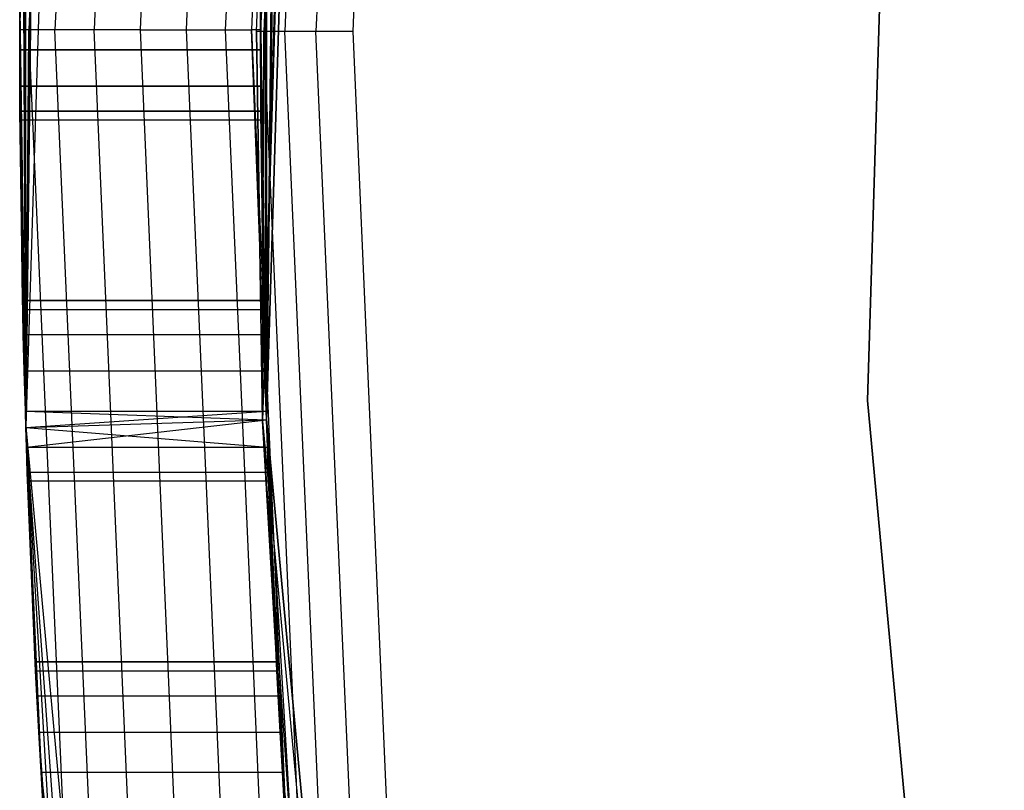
# Model space of a CAD drawing. Extents: x -10.5 to 10.9, y -10.7 to 10.7.
# Tile 5 of 22: x -10.5 to -9.7, y -0.6 to 0. Entities that reach past the tile are written whole.
import ezdxf

# ---------------------------------------------------------------- set-up
doc = ezdxf.new("R2010")
doc.units = 0
doc.header["$LTSCALE"] = 2.54
doc.layers.get('0').update_dxf_attribs({"color": 13, "linetype": 'CONTINUOUS'})

# ---------------------------------------------------------------- blocks, each defined once
blk = doc.blocks.new('Z_O_ENIE_LID_ROUND_LED_35W')
at = {"color": 0}
for p, q in [((0.55271, 0.98727, 0.33883), (0.51214, -0.32951, 0.33883)), ((0.55271, 0.98727, 0.33883), (0.51214, -0.32951, 0.33883)), ((0.75186, 0.96882, 2.43883), (0.70707, 0, 3.93883)), ((0.75186, 0.96882, 2.43883), (0.70707, 0, 3.93883)), ((0.71205, -0.32335, 0.33883), (0.75186, 0.96882, 0.33883)), ((0.75186, 0.96882, 2.23883), (0.71205, -0.32335, 2.23883)), ((0.71205, -0.32335, 2.43883), (0.75186, 0.96882, 2.43883)), ((0.71205, -0.32335, 0.33883), (0.75186, 0.96882, 0.33883)), ((0.71205, -0.32335, 2.43883), (0.75186, 0.96882, 2.43883)), ((0.75186, 0.96882, 2.23883), (0.71205, -0.32335, 2.23883)), ((0.50706, 0, 3.93883), (0.54778, 0.93257, 3.93883)), ((0.50706, 0, 3.93883), (0.54778, 0.93257, 3.93883)), ((0.55536, 0.9319, 3.9771), (0.51468, 0, 3.9771)), ((0.55536, 0.9319, 3.9771), (0.51468, 0, 3.9771)), ((0.57696, 0.93001, 4.00954), (0.53635, 0, 4.00954)), ((0.57696, 0.93001, 4.00954), (0.53635, 0, 4.00954)), ((0.60928, 0.92719, 4.03121), (0.5688, 0, 4.03121)), ((0.60928, 0.92719, 4.03121), (0.5688, 0, 4.03121)), ((0.6474, 0.92385, 4.03883), (0.60706, 0, 4.03883)), ((0.6474, 0.92385, 4.03883), (0.60706, 0, 4.03883)), ((0.68552, 0.92052, 4.03121), (0.64533, 0, 4.03121)), ((0.68552, 0.92052, 4.03121), (0.64533, 0, 4.03121)), ((0.71784, 0.91769, 4.00954), (0.67778, 0, 4.00954)), ((0.71784, 0.91769, 4.00954), (0.67778, 0, 4.00954)), ((0.73944, 0.9158, 3.9771), (0.69945, 0, 3.9771)), ((0.73944, 0.9158, 3.9771), (0.69945, 0, 3.9771)), ((1.21104, -0.30795, 3.69863), (1.24895, 0.92268, 3.69863)), ((1.24895, 0.92268, 2.39863), (1.21104, -0.30795, 2.39863)), ((1.21104, -0.30795, 3.69863), (1.24895, 0.92268, 3.69863)), ((1.24895, 0.92268, 2.39863), (1.21104, -0.30795, 2.39863)), ((0.74702, 0.91514, 3.93883), (0.70707, 0, 3.93883)), ((0.74702, 0.91514, 3.93883), (0.70707, 0, 3.93883)), ((0.71205, -0.32335, 0.33883), (0.72519, 0.61669, 0.64333)), ((0.71205, -0.32335, 0.33883), (0.72519, 0.61669, 0.64333)), ((0.52298, 0.58331, 0.64333), (0.51214, -0.32951, 0.33883)), ((0.52298, 0.58331, 0.64333), (0.51214, -0.32951, 0.33883)), ((0.72328, 0.58331, 0.64333), (0.71205, -0.32335, 0.33883)), ((0.72328, 0.58331, 0.64333), (0.71205, -0.32335, 0.33883)), ((0.52138, 0.55324, 0.65782), (0.51214, -0.32951, 0.33883)), ((0.52138, 0.55324, 0.65782), (0.51214, -0.32951, 0.33883)), ((0.72165, 0.55324, 0.65782), (0.71205, -0.32335, 0.33883)), ((0.72165, 0.55324, 0.65782), (0.71205, -0.32335, 0.33883)), ((0.72165, 0.55324, 1.87509), (0.71205, -0.32335, 2.23883)), ((0.72165, 0.55324, 1.87509), (0.71205, -0.32335, 2.23883)), ((0.52032, 0.53243, 0.68391), (0.51214, -0.32951, 0.33883)), ((0.52032, 0.53243, 0.68391), (0.51214, -0.32951, 0.33883)), ((0.72057, 0.53243, 0.68391), (0.71205, -0.32335, 0.33883)), ((0.72057, 0.53243, 0.68391), (0.71205, -0.32335, 0.33883)), ((0.72057, 0.53243, 1.84899), (0.71205, -0.32335, 2.23883)), ((0.72057, 0.53243, 1.84899), (0.71205, -0.32335, 2.23883)), ((0.51175, 0.31669, 0.64333), (0.51214, -0.32951, 0.33883)), ((0.51175, 0.31669, 0.64333), (0.51214, -0.32951, 0.33883)), ((0.71205, -0.32335, 0.33883), (0.71184, 0.31669, 0.64333)), ((0.71205, -0.32335, 0.33883), (0.71184, 0.31669, 0.64333)), ((0.71184, 0.31669, 1.88957), (0.71205, -0.32335, 2.23883)), ((0.71184, 0.31669, 1.88957), (0.71205, -0.32335, 2.23883)), ((0.51082, 0.28331, 0.64333), (0.51214, -0.32951, 0.33883)), ((0.51082, 0.28331, 0.64333), (0.51214, -0.32951, 0.33883)), ((0.71089, 0.28331, 0.64333), (0.71205, -0.32335, 0.33883)), ((0.71089, 0.28331, 0.64333), (0.71205, -0.32335, 0.33883)), ((0.71089, 0.28331, 1.88957), (0.71205, -0.32335, 2.23883)), ((0.71089, 0.28331, 1.88957), (0.71205, -0.32335, 2.23883)), ((0.51006, 0.25324, 0.65782), (0.51214, -0.32951, 0.33883)), ((0.51006, 0.25324, 0.65782), (0.51214, -0.32951, 0.33883)), ((0.71012, 0.25324, 0.65782), (0.71205, -0.32335, 0.33883)), ((0.71012, 0.25324, 0.65782), (0.71205, -0.32335, 0.33883)), ((0.71012, 0.25324, 1.87509), (0.71205, -0.32335, 2.23883)), ((0.71012, 0.25324, 1.87509), (0.71205, -0.32335, 2.23883)), ((0.51214, -0.32951, 0.33883), (0.50959, 0.23243, 0.68391)), ((0.51214, -0.32951, 0.33883), (0.50959, 0.23243, 0.68391)), ((0.70964, 0.23243, 0.68391), (0.71205, -0.32335, 0.33883)), ((0.71205, -0.32335, 2.23883), (0.70964, 0.23243, 1.84899)), ((0.70964, 0.23243, 0.68391), (0.71205, -0.32335, 0.33883)), ((0.71205, -0.32335, 2.23883), (0.70964, 0.23243, 1.84899)), ((0.50706, 0, 3.93883), (0.50708, 0.01669, 1.88957)), ((0.50706, 0, 3.93883), (0.50708, 0.01669, 1.88957)), ((0.50708, -0.01669, 0.64333), (0.50708, 0.01669, 0.64333)), ((0.50708, 0.01669, 0.64333), (0.51214, -0.32951, 0.33883)), ((0.50708, 0.01669, 0.64333), (0.51214, -0.32951, 0.33883)), ((0.50708, 0.01669, 1.88957), (0.50708, -0.01669, 1.88957)), ((0.50708, 0.01669, 1.88957), (0.50708, -0.01669, 1.88957)), ((0.50708, -0.01669, 0.64333), (0.50708, 0.01669, 0.64333)), ((0.70708, -0.01669, 1.88957), (0.70708, 0.01669, 1.88957)), ((0.70708, 0.01669, 1.88957), (0.71205, -0.32335, 2.23883)), ((0.70708, 0.01669, 1.88957), (0.71205, -0.32335, 2.23883)), ((0.71205, -0.32335, 0.33883), (0.70708, 0.01669, 0.64333)), ((0.70708, 0.01669, 0.64333), (0.70708, -0.01669, 0.64333)), ((0.71205, -0.32335, 0.33883), (0.70708, 0.01669, 0.64333)), ((0.70708, -0.01669, 1.88957), (0.70708, 0.01669, 1.88957)), ((0.70708, 0.01669, 0.64333), (0.70708, -0.01669, 0.64333)), ((0.50708, -0.01669, 1.88957), (0.50706, 0, 3.93883)), ((0.50717, -0.04676, 1.87509), (0.50706, 0, 3.93883)), ((0.50708, -0.01669, 1.88957), (0.50706, 0, 3.93883)), ((0.51214, -0.32951, 3.93883), (0.50706, 0, 3.93883)), ((0.50717, -0.04676, 1.87509), (0.50706, 0, 3.93883)), ((0.51214, -0.32951, 3.93883), (0.50706, 0, 3.93883)), ((0.51468, 0, 3.9771), (0.50706, 0, 3.93883)), ((0.51468, 0, 3.9771), (0.50706, 0, 3.93883)), ((0.51214, -0.32951, 3.93883), (0.51468, 0, 3.9771)), ((0.51214, -0.32951, 3.93883), (0.51468, 0, 3.9771)), ((0.55536, -0.9319, 3.9771), (0.51468, 0, 3.9771)), ((0.55536, -0.9319, 3.9771), (0.51468, 0, 3.9771)), ((0.53635, 0, 4.00954), (0.51468, 0, 3.9771)), ((0.53635, 0, 4.00954), (0.51468, 0, 3.9771)), ((0.57696, -0.93001, 4.00954), (0.53635, 0, 4.00954)), ((0.57696, -0.93001, 4.00954), (0.53635, 0, 4.00954)), ((0.5688, 0, 4.03121), (0.53635, 0, 4.00954)), ((0.5688, 0, 4.03121), (0.53635, 0, 4.00954)), ((0.60928, -0.92719, 4.03121), (0.5688, 0, 4.03121)), ((0.60928, -0.92719, 4.03121), (0.5688, 0, 4.03121)), ((0.60706, 0, 4.03883), (0.5688, 0, 4.03121)), ((0.60706, 0, 4.03883), (0.5688, 0, 4.03121)), ((0.60706, 0, 4.03883), (0.64533, 0, 4.03121)), ((0.60706, 0, 4.03883), (0.6474, -0.92385, 4.03883)), ((0.60706, 0, 4.03883), (0.64533, 0, 4.03121)), ((0.60706, 0, 4.03883), (0.6474, -0.92385, 4.03883)), ((0.64533, 0, 4.03121), (0.67778, 0, 4.00954)), ((0.64533, 0, 4.03121), (0.68552, -0.92052, 4.03121)), ((0.64533, 0, 4.03121), (0.67778, 0, 4.00954)), ((0.64533, 0, 4.03121), (0.68552, -0.92052, 4.03121)), ((0.67778, 0, 4.00954), (0.69945, 0, 3.9771)), ((0.67778, 0, 4.00954), (0.71784, -0.91769, 4.00954)), ((0.67778, 0, 4.00954), (0.69945, 0, 3.9771)), ((0.67778, 0, 4.00954), (0.71784, -0.91769, 4.00954)), ((0.71205, -0.32335, 3.93883), (0.69945, 0, 3.9771)), ((0.69945, 0, 3.9771), (0.73944, -0.9158, 3.9771)), ((0.70707, 0, 3.93883), (0.69945, 0, 3.9771)), ((0.71205, -0.32335, 3.93883), (0.69945, 0, 3.9771)), ((0.70707, 0, 3.93883), (0.69945, 0, 3.9771)), ((0.69945, 0, 3.9771), (0.73944, -0.9158, 3.9771)), ((0.71205, -0.32335, 2.43883), (0.70707, 0, 3.93883)), ((0.70707, 0, 3.93883), (0.71205, -0.32335, 3.93883)), ((0.71205, -0.32335, 2.43883), (0.70707, 0, 3.93883)), ((0.70707, 0, 3.93883), (0.71205, -0.32335, 3.93883)), ((0.51214, -0.32951, 0.33883), (0.50708, -0.01669, 0.64333)), ((0.51006, -0.25324, 0.65782), (0.50708, -0.01669, 0.64333)), ((0.51214, -0.32951, 0.33883), (0.50708, -0.01669, 0.64333)), ((0.51006, -0.25324, 0.65782), (0.50708, -0.01669, 0.64333)), ((0.50959, -0.23243, 0.68391), (0.50708, -0.01669, 0.64333)), ((0.50959, -0.23243, 0.68391), (0.50708, -0.01669, 0.64333)), ((0.50717, -0.04676, 0.65782), (0.50708, -0.01669, 0.64333)), ((0.50708, -0.01669, 1.88957), (0.50717, -0.04676, 1.87509)), ((0.70708, -0.01669, 1.88957), (0.50708, -0.01669, 1.88957)), ((0.50708, -0.01669, 1.88957), (0.50717, -0.04676, 1.87509)), ((0.70708, -0.01669, 1.88957), (0.50708, -0.01669, 1.88957)), ((0.50708, -0.01669, 0.64333), (0.70708, -0.01669, 0.64333)), ((0.50717, -0.04676, 0.65782), (0.50708, -0.01669, 0.64333)), ((0.50708, -0.01669, 0.64333), (0.70708, -0.01669, 0.64333)), ((0.71205, -0.32335, 2.23883), (0.70708, -0.01669, 1.88957)), ((0.71012, -0.25324, 1.87509), (0.70708, -0.01669, 1.88957)), ((0.71205, -0.32335, 2.23883), (0.70708, -0.01669, 1.88957)), ((0.71012, -0.25324, 1.87509), (0.70708, -0.01669, 1.88957)), ((0.70964, -0.23243, 1.84899), (0.70708, -0.01669, 1.88957)), ((0.70964, -0.23243, 1.84899), (0.70708, -0.01669, 1.88957)), ((0.70717, -0.04676, 1.87509), (0.70708, -0.01669, 1.88957)), ((0.71012, -0.25324, 0.65782), (0.70708, -0.01669, 0.64333)), ((0.70708, -0.01669, 0.64333), (0.70964, -0.23243, 0.68391)), ((0.70708, -0.01669, 0.64333), (0.70964, -0.23243, 0.68391)), ((0.70708, -0.01669, 0.64333), (0.70717, -0.04676, 0.65782)), ((0.71089, -0.28331, 0.64333), (0.70708, -0.01669, 0.64333)), ((0.71012, -0.25324, 0.65782), (0.70708, -0.01669, 0.64333)), ((0.71089, -0.28331, 0.64333), (0.70708, -0.01669, 0.64333)), ((0.71205, -0.32335, 0.33883), (0.70708, -0.01669, 0.64333)), ((0.71205, -0.32335, 0.33883), (0.70708, -0.01669, 0.64333)), ((0.70717, -0.04676, 1.87509), (0.70708, -0.01669, 1.88957)), ((0.70708, -0.01669, 0.64333), (0.70717, -0.04676, 0.65782)), ((0.50959, -0.23243, 0.68391), (0.50717, -0.04676, 0.65782)), ((0.50959, -0.23243, 0.68391), (0.50717, -0.04676, 0.65782)), ((0.50728, -0.06757, 0.68391), (0.50717, -0.04676, 0.65782)), ((0.50717, -0.04676, 1.87509), (0.50728, -0.06757, 1.84899)), ((0.51082, -0.28331, 1.88957), (0.50717, -0.04676, 1.87509)), ((0.51082, -0.28331, 1.88957), (0.50717, -0.04676, 1.87509)), ((0.70717, -0.04676, 1.87509), (0.50717, -0.04676, 1.87509)), ((0.50717, -0.04676, 1.87509), (0.50728, -0.06757, 1.84899)), ((0.70717, -0.04676, 1.87509), (0.50717, -0.04676, 1.87509)), ((0.50717, -0.04676, 0.65782), (0.70717, -0.04676, 0.65782)), ((0.50728, -0.06757, 0.68391), (0.50717, -0.04676, 0.65782)), ((0.50717, -0.04676, 0.65782), (0.70717, -0.04676, 0.65782)), ((0.70964, -0.23243, 1.84899), (0.70717, -0.04676, 1.87509)), ((0.70964, -0.23243, 1.84899), (0.70717, -0.04676, 1.87509)), ((0.70728, -0.06757, 1.84899), (0.70717, -0.04676, 1.87509)), ((0.70717, -0.04676, 0.65782), (0.70964, -0.23243, 0.68391)), ((0.70717, -0.04676, 0.65782), (0.70964, -0.23243, 0.68391)), ((0.70717, -0.04676, 0.65782), (0.70728, -0.06757, 0.68391)), ((0.70728, -0.06757, 1.84899), (0.70717, -0.04676, 1.87509)), ((0.70717, -0.04676, 0.65782), (0.70728, -0.06757, 0.68391)), ((0.50733, -0.075, 0.71645), (0.50728, -0.06757, 0.68391)), ((0.50728, -0.06757, 0.68391), (0.50959, -0.23243, 0.68391)), ((0.50728, -0.06757, 0.68391), (0.50959, -0.23243, 0.68391)), ((0.50728, -0.06757, 1.84899), (0.51082, -0.28331, 1.88957)), ((0.50959, -0.23243, 1.84899), (0.50728, -0.06757, 1.84899)), ((0.50728, -0.06757, 1.84899), (0.50733, -0.075, 1.81645)), ((0.50959, -0.23243, 1.84899), (0.50728, -0.06757, 1.84899)), ((0.51006, -0.25324, 1.87509), (0.50728, -0.06757, 1.84899)), ((0.51006, -0.25324, 1.87509), (0.50728, -0.06757, 1.84899)), ((0.50728, -0.06757, 1.84899), (0.51082, -0.28331, 1.88957)), ((0.70728, -0.06757, 1.84899), (0.50728, -0.06757, 1.84899)), ((0.50728, -0.06757, 1.84899), (0.50733, -0.075, 1.81645)), ((0.70728, -0.06757, 1.84899), (0.50728, -0.06757, 1.84899)), ((0.50728, -0.06757, 0.68391), (0.70728, -0.06757, 0.68391)), ((0.50733, -0.075, 0.71645), (0.50728, -0.06757, 0.68391)), ((0.50728, -0.06757, 0.68391), (0.70728, -0.06757, 0.68391)), ((0.70733, -0.075, 1.81645), (0.70728, -0.06757, 1.84899)), ((0.70728, -0.06757, 1.84899), (0.70964, -0.23243, 1.84899)), ((0.70964, -0.23243, 0.68391), (0.70728, -0.06757, 0.68391)), ((0.70728, -0.06757, 0.68391), (0.70733, -0.075, 0.71645)), ((0.70728, -0.06757, 1.84899), (0.70964, -0.23243, 1.84899)), ((0.70964, -0.23243, 0.68391), (0.70728, -0.06757, 0.68391)), ((0.70733, -0.075, 1.81645), (0.70728, -0.06757, 1.84899)), ((0.70728, -0.06757, 0.68391), (0.70733, -0.075, 0.71645)), ((0.50733, -0.075, 0.71645), (0.50943, -0.225, 0.71645)), ((0.50943, -0.225, 1.81645), (0.50733, -0.075, 1.81645)), ((0.50733, -0.075, 1.81645), (0.50733, -0.075, 0.71645)), ((0.50733, -0.075, 0.71645), (0.50943, -0.225, 0.71645)), ((0.50943, -0.225, 1.81645), (0.50733, -0.075, 1.81645)), ((0.70733, -0.075, 1.81645), (0.50733, -0.075, 1.81645)), ((0.70733, -0.075, 0.71645), (0.50733, -0.075, 0.71645)), ((0.50733, -0.075, 1.81645), (0.50733, -0.075, 0.71645)), ((0.70733, -0.075, 1.81645), (0.50733, -0.075, 1.81645)), ((0.70733, -0.075, 0.71645), (0.50733, -0.075, 0.71645)), ((0.70733, -0.075, 1.81645), (0.70948, -0.225, 1.81645)), ((0.70733, -0.075, 0.71645), (0.70948, -0.225, 0.71645)), ((0.70733, -0.075, 0.71645), (0.70948, -0.225, 0.71645)), ((0.70733, -0.075, 0.71645), (0.70733, -0.075, 1.81645)), ((0.70733, -0.075, 1.81645), (0.70948, -0.225, 1.81645)), ((0.70733, -0.075, 0.71645), (0.70733, -0.075, 1.81645)), ((0.50943, -0.225, 0.71645), (0.50943, -0.225, 1.81645)), ((0.50959, -0.23243, 0.68391), (0.50943, -0.225, 0.71645)), ((0.50943, -0.225, 1.81645), (0.50959, -0.23243, 1.84899)), ((0.50943, -0.225, 1.81645), (0.50959, -0.23243, 1.84899)), ((0.50943, -0.225, 1.81645), (0.70948, -0.225, 1.81645)), ((0.50959, -0.23243, 0.68391), (0.50943, -0.225, 0.71645)), ((0.70948, -0.225, 0.71645), (0.50943, -0.225, 0.71645)), ((0.50943, -0.225, 1.81645), (0.70948, -0.225, 1.81645)), ((0.50943, -0.225, 0.71645), (0.50943, -0.225, 1.81645)), ((0.70948, -0.225, 0.71645), (0.50943, -0.225, 0.71645)), ((0.70964, -0.23243, 1.84899), (0.70948, -0.225, 1.81645)), ((0.70948, -0.225, 0.71645), (0.70964, -0.23243, 0.68391)), ((0.70948, -0.225, 1.81645), (0.70948, -0.225, 0.71645)), ((0.70964, -0.23243, 1.84899), (0.70948, -0.225, 1.81645)), ((0.70948, -0.225, 0.71645), (0.70964, -0.23243, 0.68391)), ((0.70948, -0.225, 1.81645), (0.70948, -0.225, 0.71645)), ((0.51006, -0.25324, 0.65782), (0.50959, -0.23243, 0.68391)), ((0.50959, -0.23243, 1.84899), (0.51006, -0.25324, 1.87509)), ((0.50959, -0.23243, 1.84899), (0.51006, -0.25324, 1.87509)), ((0.50959, -0.23243, 1.84899), (0.70964, -0.23243, 1.84899)), ((0.50959, -0.23243, 1.84899), (0.70964, -0.23243, 1.84899)), ((0.50959, -0.23243, 0.68391), (0.70964, -0.23243, 0.68391)), ((0.51006, -0.25324, 0.65782), (0.50959, -0.23243, 0.68391)), ((0.50959, -0.23243, 0.68391), (0.70964, -0.23243, 0.68391)), ((0.71012, -0.25324, 1.87509), (0.70964, -0.23243, 1.84899)), ((0.70964, -0.23243, 0.68391), (0.71012, -0.25324, 0.65782)), ((0.71012, -0.25324, 1.87509), (0.70964, -0.23243, 1.84899)), ((0.70964, -0.23243, 0.68391), (0.71012, -0.25324, 0.65782)), ((0.51082, -0.28331, 0.64333), (0.51006, -0.25324, 0.65782)), ((0.51006, -0.25324, 0.65782), (0.51214, -0.32951, 0.33883)), ((0.51006, -0.25324, 0.65782), (0.51214, -0.32951, 0.33883)), ((0.51006, -0.25324, 1.87509), (0.51082, -0.28331, 1.88957)), ((0.51006, -0.25324, 1.87509), (0.51082, -0.28331, 1.88957)), ((0.51006, -0.25324, 1.87509), (0.71012, -0.25324, 1.87509)), ((0.51006, -0.25324, 1.87509), (0.71012, -0.25324, 1.87509)), ((0.51006, -0.25324, 0.65782), (0.71012, -0.25324, 0.65782)), ((0.51082, -0.28331, 0.64333), (0.51006, -0.25324, 0.65782)), ((0.51006, -0.25324, 0.65782), (0.71012, -0.25324, 0.65782)), ((0.71089, -0.28331, 1.88957), (0.71012, -0.25324, 1.87509)), ((0.71012, -0.25324, 1.87509), (0.71205, -0.32335, 2.23883)), ((0.71012, -0.25324, 1.87509), (0.71205, -0.32335, 2.23883)), ((0.71012, -0.25324, 0.65782), (0.71089, -0.28331, 0.64333)), ((0.71089, -0.28331, 1.88957), (0.71012, -0.25324, 1.87509)), ((0.71012, -0.25324, 0.65782), (0.71089, -0.28331, 0.64333)), ((0.51175, -0.31669, 0.64333), (0.51082, -0.28331, 0.64333)), ((0.51082, -0.28331, 0.64333), (0.51214, -0.32951, 0.33883)), ((0.51082, -0.28331, 0.64333), (0.51214, -0.32951, 0.33883)), ((0.51082, -0.28331, 1.88957), (0.51214, -0.32951, 3.93883)), ((0.51082, -0.28331, 1.88957), (0.51175, -0.31669, 1.88957)), ((0.51082, -0.28331, 1.88957), (0.51214, -0.32951, 3.93883)), ((0.51082, -0.28331, 1.88957), (0.51175, -0.31669, 1.88957)), ((0.51082, -0.28331, 1.88957), (0.71089, -0.28331, 1.88957)), ((0.51082, -0.28331, 1.88957), (0.71089, -0.28331, 1.88957)), ((0.51082, -0.28331, 0.64333), (0.71089, -0.28331, 0.64333)), ((0.51175, -0.31669, 0.64333), (0.51082, -0.28331, 0.64333)), ((0.51082, -0.28331, 0.64333), (0.71089, -0.28331, 0.64333)), ((0.71184, -0.31669, 1.88957), (0.71089, -0.28331, 1.88957)), ((0.71089, -0.28331, 1.88957), (0.71205, -0.32335, 2.23883)), ((0.71089, -0.28331, 1.88957), (0.71205, -0.32335, 2.23883)), ((0.71089, -0.28331, 0.64333), (0.71205, -0.32335, 0.33883)), ((0.71089, -0.28331, 0.64333), (0.71184, -0.31669, 0.64333)), ((0.71089, -0.28331, 0.64333), (0.71205, -0.32335, 0.33883)), ((0.71184, -0.31669, 1.88957), (0.71089, -0.28331, 1.88957)), ((0.71089, -0.28331, 0.64333), (0.71184, -0.31669, 0.64333)), ((1.32464, -1.53392, 3.69863), (1.21104, -0.30795, 3.69863)), ((1.21104, -0.30795, 3.69863), (1.21104, -0.30795, 2.39863)), ((1.21104, -0.30795, 2.39863), (1.32464, -1.53392, 2.39863)), ((1.21104, -0.30795, 3.69863), (1.21104, -0.30795, 2.39863)), ((1.32464, -1.53392, 3.69863), (1.21104, -0.30795, 3.69863)), ((1.21104, -0.30795, 2.39863), (1.32464, -1.53392, 2.39863)), ((0.51216, -0.3303, 0.64785), (0.51175, -0.31669, 0.64333)), ((0.51175, -0.31669, 0.64333), (0.51214, -0.32951, 0.33883)), ((0.51175, -0.31669, 0.64333), (0.51214, -0.32951, 0.33883)), ((0.51175, -0.31669, 1.88957), (0.51214, -0.32951, 3.93883)), ((0.51175, -0.31669, 1.88957), (0.51214, -0.32951, 3.93883)), ((0.51175, -0.31669, 1.88957), (0.51216, -0.3303, 1.88506)), ((0.51175, -0.31669, 1.88957), (0.51216, -0.3303, 1.88506)), ((0.51175, -0.31669, 1.88957), (0.71184, -0.31669, 1.88957)), ((0.51175, -0.31669, 1.88957), (0.71184, -0.31669, 1.88957)), ((0.51175, -0.31669, 0.64333), (0.71184, -0.31669, 0.64333)), ((0.51175, -0.31669, 0.64333), (0.71184, -0.31669, 0.64333)), ((0.51175, -0.31669, 0.64333), (0.71206, -0.32391, 0.64537)), ((0.51175, -0.31669, 0.64333), (0.71206, -0.32391, 0.64537)), ((0.51216, -0.3303, 0.64785), (0.51175, -0.31669, 0.64333)), ((0.51216, -0.3303, 1.88506), (0.71184, -0.31669, 1.88957)), ((0.51216, -0.3303, 1.88506), (0.71184, -0.31669, 1.88957)), ((0.71184, -0.31669, 1.88957), (0.71205, -0.32335, 2.23883)), ((0.71206, -0.32391, 1.88754), (0.71184, -0.31669, 1.88957)), ((0.71184, -0.31669, 1.88957), (0.71205, -0.32335, 2.23883)), ((0.71184, -0.31669, 0.64333), (0.71205, -0.32335, 0.33883)), ((0.71184, -0.31669, 0.64333), (0.71205, -0.32335, 0.33883)), ((0.71184, -0.31669, 0.64333), (0.71206, -0.32391, 0.64537)), ((0.71206, -0.32391, 1.88754), (0.71184, -0.31669, 1.88957)), ((0.71184, -0.31669, 0.64333), (0.71206, -0.32391, 0.64537)), ((0.51216, -0.3303, 1.88506), (0.71206, -0.32391, 1.88754)), ((0.51216, -0.3303, 1.88506), (0.71206, -0.32391, 1.88754)), ((0.51216, -0.3303, 0.64785), (0.71206, -0.32391, 0.64537)), ((0.51216, -0.3303, 0.64785), (0.71206, -0.32391, 0.64537)), ((0.51269, -0.34676, 1.87509), (0.71206, -0.32391, 1.88754)), ((0.51269, -0.34676, 1.87509), (0.71206, -0.32391, 1.88754)), ((0.72165, -0.55324, 0.65782), (0.71205, -0.32335, 0.33883)), ((0.71205, -0.32335, 0.33883), (0.72057, -0.53243, 0.68391)), ((0.72328, -0.58331, 0.64333), (0.71205, -0.32335, 0.33883)), ((0.72165, -0.55324, 0.65782), (0.71205, -0.32335, 0.33883)), ((0.72328, -0.58331, 0.64333), (0.71205, -0.32335, 0.33883)), ((0.72519, -0.61669, 0.64333), (0.71205, -0.32335, 0.33883)), ((0.72519, -0.61669, 0.64333), (0.71205, -0.32335, 0.33883)), ((0.83133, -1.61061, 0.33883), (0.71205, -0.32335, 0.33883)), ((0.72165, -0.55324, 1.87509), (0.71205, -0.32335, 2.23883)), ((0.71205, -0.32335, 2.23883), (0.72328, -0.58331, 1.88957)), ((0.727, -0.64676, 1.87509), (0.71205, -0.32335, 2.23883)), ((0.71205, -0.32335, 2.23883), (0.83133, -1.61061, 2.23883)), ((0.727, -0.64676, 1.87509), (0.71205, -0.32335, 2.23883)), ((0.72519, -0.61669, 1.88957), (0.71205, -0.32335, 2.23883)), ((0.72519, -0.61669, 1.88957), (0.71205, -0.32335, 2.23883)), ((0.71205, -0.32335, 2.23883), (0.72328, -0.58331, 1.88957)), ((0.71205, -0.32335, 2.23883), (0.71206, -0.32391, 1.88754)), ((0.71205, -0.32335, 2.23883), (0.71206, -0.32391, 1.88754)), ((0.72165, -0.55324, 1.87509), (0.71205, -0.32335, 2.23883)), ((0.71206, -0.32391, 0.64537), (0.71205, -0.32335, 0.33883)), ((0.71206, -0.32391, 0.64537), (0.71205, -0.32335, 0.33883)), ((0.71205, -0.32335, 0.33883), (0.72057, -0.53243, 0.68391)), ((0.83133, -1.61061, 2.43883), (0.71205, -0.32335, 2.43883)), ((0.71205, -0.32335, 2.43883), (0.74702, -0.91514, 3.93883)), ((0.71205, -0.32335, 2.43883), (0.74702, -0.91514, 3.93883)), ((0.71205, -0.32335, 2.43883), (0.71205, -0.32335, 3.93883)), ((0.71205, -0.32335, 3.93883), (0.74702, -0.91514, 3.93883)), ((0.71205, -0.32335, 2.43883), (0.71205, -0.32335, 3.93883)), ((0.83133, -1.61061, 0.33883), (0.71205, -0.32335, 0.33883)), ((0.83133, -1.61061, 2.43883), (0.71205, -0.32335, 2.43883)), ((0.71205, -0.32335, 2.23883), (0.83133, -1.61061, 2.23883)), ((0.73944, -0.9158, 3.9771), (0.71205, -0.32335, 3.93883)), ((0.71205, -0.32335, 3.93883), (0.74702, -0.91514, 3.93883)), ((0.73944, -0.9158, 3.9771), (0.71205, -0.32335, 3.93883)), ((0.71279, -0.34676, 1.87509), (0.71206, -0.32391, 1.88754)), ((0.71206, -0.32391, 1.88754), (0.72057, -0.53243, 1.84899)), ((0.72165, -0.55324, 1.87509), (0.71206, -0.32391, 1.88754)), ((0.72165, -0.55324, 1.87509), (0.71206, -0.32391, 1.88754)), ((0.71206, -0.32391, 1.88754), (0.72057, -0.53243, 1.84899)), ((0.71206, -0.32391, 0.64537), (0.72057, -0.53243, 0.68391)), ((0.71206, -0.32391, 0.64537), (0.72057, -0.53243, 0.68391)), ((0.71206, -0.32391, 0.64537), (0.71279, -0.34676, 0.65782)), ((0.71279, -0.34676, 1.87509), (0.71206, -0.32391, 1.88754)), ((0.71206, -0.32391, 0.64537), (0.71279, -0.34676, 0.65782)), ((0.51214, -0.32951, 0.33883), (0.51216, -0.3303, 0.64785)), ((0.52663, -0.64676, 0.65782), (0.51214, -0.32951, 0.33883)), ((0.51214, -0.32951, 0.33883), (0.63369, -1.64129, 0.33883)), ((0.52663, -0.64676, 0.65782), (0.51214, -0.32951, 0.33883)), ((0.52485, -0.61669, 0.64333), (0.51214, -0.32951, 0.33883)), ((0.52298, -0.58331, 0.64333), (0.51214, -0.32951, 0.33883)), ((0.52485, -0.61669, 0.64333), (0.51214, -0.32951, 0.33883)), ((0.52298, -0.58331, 0.64333), (0.51214, -0.32951, 0.33883)), ((0.52138, -0.55324, 0.65782), (0.51214, -0.32951, 0.33883)), ((0.52138, -0.55324, 0.65782), (0.51214, -0.32951, 0.33883)), ((0.51214, -0.32951, 0.33883), (0.51216, -0.3303, 0.64785)), ((0.51216, -0.3303, 1.88506), (0.51214, -0.32951, 3.93883)), ((0.51216, -0.3303, 1.88506), (0.51214, -0.32951, 3.93883)), ((0.52032, -0.53243, 1.84899), (0.51214, -0.32951, 3.93883)), ((0.52138, -0.55324, 1.87509), (0.51214, -0.32951, 3.93883)), ((0.52032, -0.53243, 1.84899), (0.51214, -0.32951, 3.93883)), ((0.52138, -0.55324, 1.87509), (0.51214, -0.32951, 3.93883)), ((0.52298, -0.58331, 1.88957), (0.51214, -0.32951, 3.93883)), ((0.52298, -0.58331, 1.88957), (0.51214, -0.32951, 3.93883)), ((0.54778, -0.93257, 3.93883), (0.51214, -0.32951, 3.93883)), ((0.51214, -0.32951, 0.33883), (0.63369, -1.64129, 0.33883)), ((0.54778, -0.93257, 3.93883), (0.51214, -0.32951, 3.93883)), ((0.55536, -0.9319, 3.9771), (0.51214, -0.32951, 3.93883)), ((0.55536, -0.9319, 3.9771), (0.51214, -0.32951, 3.93883)), ((0.52138, -0.55324, 0.65782), (0.51216, -0.3303, 0.64785)), ((0.52138, -0.55324, 0.65782), (0.51216, -0.3303, 0.64785)), ((0.52032, -0.53243, 0.68391), (0.51216, -0.3303, 0.64785)), ((0.52032, -0.53243, 0.68391), (0.51216, -0.3303, 0.64785)), ((0.51269, -0.34676, 0.65782), (0.51216, -0.3303, 0.64785)), ((0.51216, -0.3303, 1.88506), (0.52032, -0.53243, 1.84899)), ((0.51216, -0.3303, 1.88506), (0.52032, -0.53243, 1.84899)), ((0.51216, -0.3303, 1.88506), (0.51269, -0.34676, 1.87509)), ((0.51216, -0.3303, 1.88506), (0.51269, -0.34676, 1.87509)), ((0.51216, -0.3303, 0.64785), (0.71279, -0.34676, 0.65782)), ((0.51269, -0.34676, 0.65782), (0.51216, -0.3303, 0.64785)), ((0.51216, -0.3303, 0.64785), (0.71279, -0.34676, 0.65782)), ((0.52032, -0.53243, 0.68391), (0.51269, -0.34676, 0.65782)), ((0.52032, -0.53243, 0.68391), (0.51269, -0.34676, 0.65782)), ((0.51338, -0.36757, 0.68391), (0.51269, -0.34676, 0.65782)), ((0.51269, -0.34676, 1.87509), (0.52032, -0.53243, 1.84899)), ((0.51269, -0.34676, 1.87509), (0.52032, -0.53243, 1.84899)), ((0.51269, -0.34676, 1.87509), (0.51338, -0.36757, 1.84899)), ((0.51269, -0.34676, 1.87509), (0.51338, -0.36757, 1.84899)), ((0.51269, -0.34676, 1.87509), (0.71279, -0.34676, 1.87509)), ((0.51269, -0.34676, 1.87509), (0.71279, -0.34676, 1.87509)), ((0.51269, -0.34676, 0.65782), (0.71279, -0.34676, 0.65782)), ((0.51338, -0.36757, 0.68391), (0.51269, -0.34676, 0.65782)), ((0.51269, -0.34676, 0.65782), (0.71279, -0.34676, 0.65782)), ((0.7135, -0.36757, 1.84899), (0.71279, -0.34676, 1.87509)), ((0.71279, -0.34676, 1.87509), (0.72057, -0.53243, 1.84899)), ((0.71279, -0.34676, 1.87509), (0.72057, -0.53243, 1.84899)), ((0.71279, -0.34676, 0.65782), (0.72057, -0.53243, 0.68391)), ((0.71279, -0.34676, 0.65782), (0.72057, -0.53243, 0.68391)), ((0.71279, -0.34676, 0.65782), (0.7135, -0.36757, 0.68391)), ((0.7135, -0.36757, 1.84899), (0.71279, -0.34676, 1.87509)), ((0.71279, -0.34676, 0.65782), (0.7135, -0.36757, 0.68391)), ((0.51364, -0.375, 0.71645), (0.51338, -0.36757, 0.68391)), ((0.51338, -0.36757, 0.68391), (0.52032, -0.53243, 0.68391)), ((0.52032, -0.53243, 1.84899), (0.51338, -0.36757, 1.84899)), ((0.51338, -0.36757, 1.84899), (0.51364, -0.375, 1.81645)), ((0.51338, -0.36757, 0.68391), (0.52032, -0.53243, 0.68391)), ((0.52032, -0.53243, 1.84899), (0.51338, -0.36757, 1.84899)), ((0.51338, -0.36757, 1.84899), (0.51364, -0.375, 1.81645)), ((0.51338, -0.36757, 1.84899), (0.7135, -0.36757, 1.84899)), ((0.51338, -0.36757, 1.84899), (0.7135, -0.36757, 1.84899)), ((0.51338, -0.36757, 0.68391), (0.7135, -0.36757, 0.68391)), ((0.51364, -0.375, 0.71645), (0.51338, -0.36757, 0.68391)), ((0.51338, -0.36757, 0.68391), (0.7135, -0.36757, 0.68391)), ((0.72057, -0.53243, 0.68391), (0.7135, -0.36757, 0.68391)), ((0.7135, -0.36757, 0.68391), (0.71376, -0.375, 0.71645)), ((0.71376, -0.375, 1.81645), (0.7135, -0.36757, 1.84899)), ((0.7135, -0.36757, 1.84899), (0.72057, -0.53243, 1.84899)), ((0.7135, -0.36757, 1.84899), (0.72057, -0.53243, 1.84899)), ((0.72057, -0.53243, 0.68391), (0.7135, -0.36757, 0.68391)), ((0.71376, -0.375, 1.81645), (0.7135, -0.36757, 1.84899)), ((0.7135, -0.36757, 0.68391), (0.71376, -0.375, 0.71645)), ((0.51364, -0.375, 0.71645), (0.51995, -0.525, 0.71645)), ((0.51364, -0.375, 1.81645), (0.51995, -0.525, 1.81645)), ((0.51364, -0.375, 1.81645), (0.51995, -0.525, 1.81645)), ((0.51364, -0.375, 1.81645), (0.51364, -0.375, 0.71645)), ((0.51364, -0.375, 0.71645), (0.51995, -0.525, 0.71645)), ((0.71376, -0.375, 1.81645), (0.51364, -0.375, 1.81645)), ((0.71376, -0.375, 0.71645), (0.51364, -0.375, 0.71645)), ((0.51364, -0.375, 1.81645), (0.51364, -0.375, 0.71645)), ((0.71376, -0.375, 1.81645), (0.51364, -0.375, 1.81645)), ((0.71376, -0.375, 0.71645), (0.51364, -0.375, 0.71645)), ((0.71376, -0.375, 0.71645), (0.7202, -0.525, 0.71645)), ((0.71376, -0.375, 0.71645), (0.7202, -0.525, 0.71645)), ((0.71376, -0.375, 0.71645), (0.71376, -0.375, 1.81645)), ((0.71376, -0.375, 1.81645), (0.7202, -0.525, 1.81645)), ((0.71376, -0.375, 1.81645), (0.7202, -0.525, 1.81645)), ((0.71376, -0.375, 0.71645), (0.71376, -0.375, 1.81645)), ((0.52032, -0.53243, 0.68391), (0.51995, -0.525, 0.71645)), ((0.51995, -0.525, 1.81645), (0.52032, -0.53243, 1.84899)), ((0.51995, -0.525, 0.71645), (0.51995, -0.525, 1.81645)), ((0.51995, -0.525, 1.81645), (0.52032, -0.53243, 1.84899)), ((0.51995, -0.525, 1.81645), (0.7202, -0.525, 1.81645)), ((0.52032, -0.53243, 0.68391), (0.51995, -0.525, 0.71645)), ((0.7202, -0.525, 0.71645), (0.51995, -0.525, 0.71645)), ((0.51995, -0.525, 1.81645), (0.7202, -0.525, 1.81645)), ((0.51995, -0.525, 0.71645), (0.51995, -0.525, 1.81645)), ((0.7202, -0.525, 0.71645), (0.51995, -0.525, 0.71645)), ((0.7202, -0.525, 0.71645), (0.72057, -0.53243, 0.68391)), ((0.7202, -0.525, 1.81645), (0.7202, -0.525, 0.71645)), ((0.72057, -0.53243, 1.84899), (0.7202, -0.525, 1.81645)), ((0.72057, -0.53243, 1.84899), (0.7202, -0.525, 1.81645)), ((0.7202, -0.525, 0.71645), (0.72057, -0.53243, 0.68391)), ((0.7202, -0.525, 1.81645), (0.7202, -0.525, 0.71645)), ((0.52138, -0.55324, 0.65782), (0.52032, -0.53243, 0.68391)), ((0.52032, -0.53243, 1.84899), (0.52138, -0.55324, 1.87509)), ((0.52032, -0.53243, 1.84899), (0.52138, -0.55324, 1.87509)), ((0.52032, -0.53243, 1.84899), (0.72057, -0.53243, 1.84899)), ((0.52032, -0.53243, 1.84899), (0.72057, -0.53243, 1.84899)), ((0.52032, -0.53243, 0.68391), (0.72057, -0.53243, 0.68391)), ((0.52138, -0.55324, 0.65782), (0.52032, -0.53243, 0.68391)), ((0.52032, -0.53243, 0.68391), (0.72057, -0.53243, 0.68391)), ((0.72057, -0.53243, 0.68391), (0.72165, -0.55324, 0.65782)), ((0.72165, -0.55324, 1.87509), (0.72057, -0.53243, 1.84899)), ((0.72165, -0.55324, 1.87509), (0.72057, -0.53243, 1.84899)), ((0.72057, -0.53243, 0.68391), (0.72165, -0.55324, 0.65782)), ((0.52298, -0.58331, 0.64333), (0.52138, -0.55324, 0.65782)), ((0.52138, -0.55324, 1.87509), (0.52298, -0.58331, 1.88957)), ((0.52138, -0.55324, 1.87509), (0.52298, -0.58331, 1.88957)), ((0.52138, -0.55324, 1.87509), (0.72165, -0.55324, 1.87509)), ((0.52138, -0.55324, 1.87509), (0.72165, -0.55324, 1.87509)), ((0.52138, -0.55324, 0.65782), (0.72165, -0.55324, 0.65782)), ((0.52298, -0.58331, 0.64333), (0.52138, -0.55324, 0.65782)), ((0.52138, -0.55324, 0.65782), (0.72165, -0.55324, 0.65782)), ((0.72165, -0.55324, 0.65782), (0.72328, -0.58331, 0.64333)), ((0.72328, -0.58331, 1.88957), (0.72165, -0.55324, 1.87509)), ((0.72328, -0.58331, 1.88957), (0.72165, -0.55324, 1.87509)), ((0.72165, -0.55324, 0.65782), (0.72328, -0.58331, 0.64333)), ((0.52485, -0.61669, 0.64333), (0.52298, -0.58331, 0.64333)), ((0.52298, -0.58331, 1.88957), (0.54778, -0.93257, 3.93883)), ((0.52298, -0.58331, 1.88957), (0.54778, -0.93257, 3.93883)), ((0.52298, -0.58331, 1.88957), (0.52485, -0.61669, 1.88957)), ((0.52298, -0.58331, 1.88957), (0.52485, -0.61669, 1.88957)), ((0.52298, -0.58331, 1.88957), (0.72328, -0.58331, 1.88957)), ((0.52298, -0.58331, 1.88957), (0.72328, -0.58331, 1.88957)), ((0.52298, -0.58331, 0.64333), (0.72328, -0.58331, 0.64333)), ((0.52485, -0.61669, 0.64333), (0.52298, -0.58331, 0.64333)), ((0.52298, -0.58331, 0.64333), (0.72328, -0.58331, 0.64333)), ((0.72328, -0.58331, 0.64333), (0.72519, -0.61669, 0.64333)), ((0.72519, -0.61669, 1.88957), (0.72328, -0.58331, 1.88957)), ((0.72519, -0.61669, 1.88957), (0.72328, -0.58331, 1.88957)), ((0.72328, -0.58331, 0.64333), (0.72519, -0.61669, 0.64333)), ((0.52663, -0.64676, 0.65782), (0.52485, -0.61669, 0.64333)), ((0.52485, -0.61669, 1.88957), (0.54778, -0.93257, 3.93883)), ((0.52485, -0.61669, 1.88957), (0.54778, -0.93257, 3.93883)), ((0.52485, -0.61669, 1.88957), (0.63369, -1.64129, 3.93883)), ((0.52485, -0.61669, 1.88957), (0.63369, -1.64129, 3.93883)), ((0.52485, -0.61669, 1.88957), (0.52663, -0.64676, 1.87509)), ((0.52485, -0.61669, 1.88957), (0.52663, -0.64676, 1.87509)), ((0.52485, -0.61669, 1.88957), (0.72519, -0.61669, 1.88957)), ((0.52485, -0.61669, 1.88957), (0.72519, -0.61669, 1.88957)), ((0.52485, -0.61669, 0.64333), (0.72519, -0.61669, 0.64333)), ((0.52663, -0.64676, 0.65782), (0.52485, -0.61669, 0.64333)), ((0.52485, -0.61669, 0.64333), (0.72519, -0.61669, 0.64333)), ((0.72519, -0.61669, 0.64333), (0.83133, -1.61061, 0.33883)), ((0.72519, -0.61669, 0.64333), (0.83133, -1.61061, 0.33883)), ((0.72519, -0.61669, 0.64333), (0.727, -0.64676, 0.65782)), ((0.727, -0.64676, 1.87509), (0.72519, -0.61669, 1.88957)), ((0.727, -0.64676, 1.87509), (0.72519, -0.61669, 1.88957)), ((0.72519, -0.61669, 0.64333), (0.727, -0.64676, 0.65782))]:
    blk.add_line(p, q, dxfattribs=at)
blk = doc.blocks.new('GRUPUJ_4')
at = {"color": 0}
for p, q in [((0.24139, 11.66736, 2.36335), (0.20158, 10.37519, 2.36335)), ((0.24139, 11.66736, 2.36335), (0.20158, 10.37519, 2.36335)), ((0.1966, 10.69854, 3.78335), (0.23655, 11.61367, 3.78335)), ((0.1966, 10.69854, 3.78335), (0.23655, 11.61367, 3.78335)), ((0.23655, 11.61367, 3.78335), (0.20158, 10.37519, 2.36335)), ((0.23655, 11.61367, 3.78335), (0.20158, 10.37519, 2.36335)), ((0.24262, 11.61314, 3.81396), (0.20269, 10.69854, 3.81396)), ((0.24262, 11.61314, 3.81396), (0.20269, 10.69854, 3.81396)), ((0.2599, 11.61163, 3.83991), (0.22003, 10.69854, 3.83991)), ((0.2599, 11.61163, 3.83991), (0.22003, 10.69854, 3.83991)), ((0.28575, 11.60937, 3.85726), (0.24598, 10.69854, 3.85726)), ((0.28575, 11.60937, 3.85726), (0.24598, 10.69854, 3.85726)), ((0.31625, 11.6067, 3.86335), (0.2766, 10.69854, 3.86335)), ((0.31625, 11.6067, 3.86335), (0.2766, 10.69854, 3.86335)), ((0.1966, 10.69854, 3.78335), (0.20158, 10.37519, 2.36335)), ((0.20158, 10.37519, 3.78335), (0.1966, 10.69854, 3.78335)), ((0.1966, 10.69854, 3.78335), (0.20158, 10.37519, 2.36335)), ((0.20158, 10.37519, 3.78335), (0.1966, 10.69854, 3.78335)), ((0.20269, 10.69854, 3.81396), (0.1966, 10.69854, 3.78335)), ((0.20269, 10.69854, 3.81396), (0.1966, 10.69854, 3.78335)), ((0.20158, 10.37519, 3.78335), (0.20269, 10.69854, 3.81396)), ((0.20158, 10.37519, 3.78335), (0.20269, 10.69854, 3.81396)), ((0.24262, 9.78393, 3.81396), (0.20269, 10.69854, 3.81396)), ((0.24262, 9.78393, 3.81396), (0.20269, 10.69854, 3.81396)), ((0.22003, 10.69854, 3.83991), (0.20269, 10.69854, 3.81396)), ((0.22003, 10.69854, 3.83991), (0.20269, 10.69854, 3.81396)), ((0.24598, 10.69854, 3.85726), (0.22003, 10.69854, 3.83991)), ((0.2599, 9.78544, 3.83991), (0.22003, 10.69854, 3.83991)), ((0.2599, 9.78544, 3.83991), (0.22003, 10.69854, 3.83991)), ((0.24598, 10.69854, 3.85726), (0.22003, 10.69854, 3.83991)), ((0.2766, 10.69854, 3.86335), (0.24598, 10.69854, 3.85726)), ((0.28575, 9.78771, 3.85726), (0.24598, 10.69854, 3.85726)), ((0.28575, 9.78771, 3.85726), (0.24598, 10.69854, 3.85726)), ((0.2766, 10.69854, 3.86335), (0.24598, 10.69854, 3.85726)), ((0.2766, 10.69854, 3.86335), (0.31625, 9.79038, 3.86335)), ((0.2766, 10.69854, 3.86335), (0.31625, 9.79038, 3.86335)), ((0.20158, 10.37519, 2.36335), (0.20158, 10.37519, 3.78335)), ((0.20158, 10.37519, 2.36335), (0.23655, 9.7834, 3.78335)), ((0.23655, 9.7834, 3.78335), (0.20158, 10.37519, 3.78335)), ((0.20158, 10.37519, 2.36335), (0.23655, 9.7834, 3.78335)), ((0.20158, 10.37519, 2.36335), (0.32086, 9.08793, 2.36335)), ((0.20158, 10.37519, 2.36335), (0.20158, 10.37519, 3.78335)), ((0.23655, 9.7834, 3.78335), (0.20158, 10.37519, 3.78335)), ((0.24262, 9.78393, 3.81396), (0.20158, 10.37519, 3.78335)), ((0.20158, 10.37519, 2.36335), (0.32086, 9.08793, 2.36335)), ((0.24262, 9.78393, 3.81396), (0.20158, 10.37519, 3.78335))]:
    blk.add_line(p, q, dxfattribs=at)
blk.add_blockref('Z_O_ENIE_LID_ROUND_LED_35W', (-0.50706, 10.7, -0.03883), dxfattribs=at)

msp = doc.modelspace()

# ---------------------------------------------------------------- block references
at = {"color": 0}
msp.add_blockref('GRUPUJ_4', (-10.49294, -10.7, 0.03883), dxfattribs=at)

doc.saveas('drawing.dxf')
